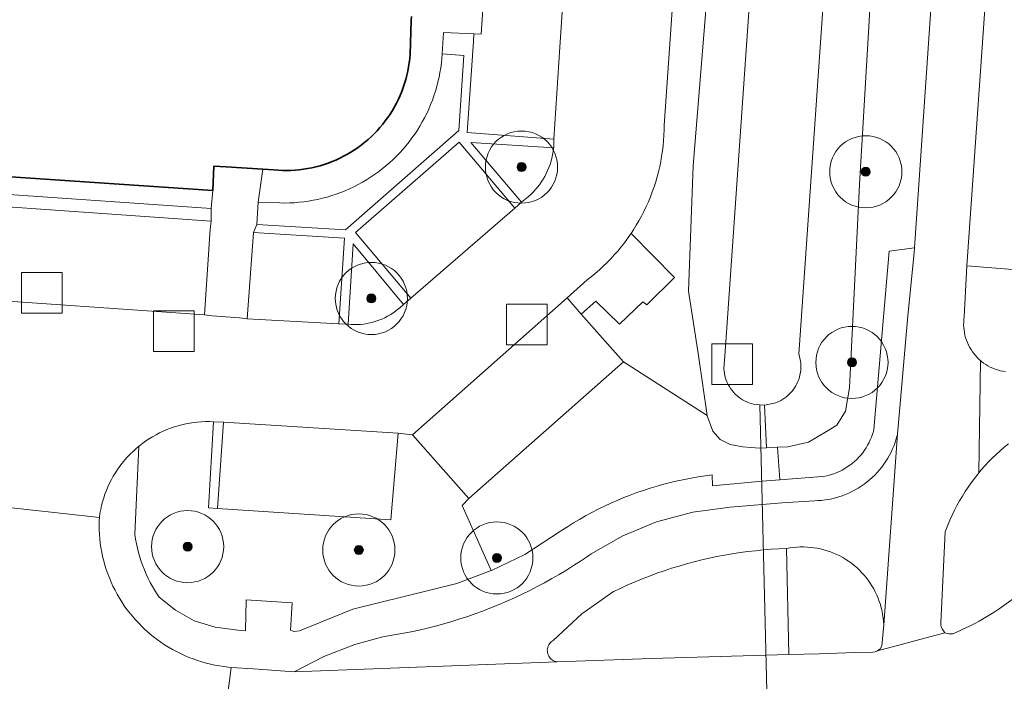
# Model space of a CAD drawing. Extents: x 154222 to 160093, y 456746 to 462495.
# Tile 169 of 254: x 158433 to 158488, y 461241 to 461278. Entities that reach past the tile are written whole.
import ezdxf

# ---------------------------------------------------------------- set-up
doc = ezdxf.new("R2010")
doc.units = 0
doc.header["$LTSCALE"] = 0.75
doc.layers.get('0').update_dxf_attribs({"linetype": 'CONTINUOUS'})
for name, color, linetype, lineweight in [('B-XX-GR-BEPLANTING_CULTUUR_BODEMBEDEKKER-GV', 252, 'CONTINUOUS', 18), ('B-XX-GR-BEPLANTING_CULTUUR_BOSPLANTSOEN-GV', 252, 'CONTINUOUS', 18), ('B-XX-GR-BEPLANTING_CULTUUR_HEESTERS-GV', 252, 'CONTINUOUS', 18), ('B-XX-GR-BOOM-S', 252, 'CONTINUOUS', 25), ('B-XX-GR-HAAG-GV', 252, 'CONTINUOUS', 13), ('B-XX-KW-KUNSTWERK_DUIKER-G', 252, 'CONTINUOUS', 18), ('B-XX-OG-BEBOUWING-GV', 6, 'CONTINUOUS', 35), ('B-XX-OG-TERREIN_CULTUURSCHEIDING-GV', 252, 'CONTINUOUS', 18), ('B-XX-OG-TERREIN_ERF-GV', 252, 'CONTINUOUS', 18), ('B-XX-OG-WATER_SLOOT-GV', 252, 'CONTINUOUS', 18), ('B-XX-RI-GWA_RIOOLPUT-S', 252, 'CONTINUOUS', 25), ('B-XX-VH-VERHARDING_ASFALT-GV', 252, 'CONTINUOUS', 18), ('B-XX-VH-VERHARDING_BETONSTRAATSTEEN-GV', 252, 'CONTINUOUS', 18), ('B-XX-VH-VERHARDING_TEGEL-GV', 252, 'CONTINUOUS', 18)]:
    doc.layers.add(name, color=color, linetype=linetype, lineweight=lineweight)

# ---------------------------------------------------------------- blocks, each defined once
blk = doc.blocks.new('SRI-PUT_INSPECTIEPUT_RIOOLPUT-SO')
at = {"color": 0, "linetype": 'ByBlock', "lineweight": 18}
blk.add_lwpolyline([(-1.125, -1.125), (1.125, -1.125), (1.125, 1.125), (-1.125, 1.125)], close=True, dxfattribs=at)
blk = doc.blocks.new('SGR-BOOM_01-SO')
at = {"linetype": 'ByBlock', "lineweight": 18}
h = blk.add_hatch(color=0, dxfattribs=at)
h.dxf.hatch_style = 1
edge = h.paths.add_edge_path()
edge.add_arc((0, 0), 0.25, 0, 360)
at = {"color": 0, "linetype": 'ByBlock', "lineweight": 18}
for radius in [2, 0.25]:
    blk.add_circle((0, 0), radius, dxfattribs=at)

msp = doc.modelspace()

# ---------------------------------------------------------------- linework, layer by layer
at = {"layer": 'B-XX-GR-BEPLANTING_CULTUUR_BODEMBEDEKKER-GV'}
for points in [[(158458.054, 461275.87), (158456.85, 461275.945), (158456.832, 461275.702), (158456.805, 461275.438), (158456.77, 461275.175), (158456.727, 461274.913), (158456.676, 461274.653), (158456.617, 461274.395), (158456.551, 461274.138), (158456.477, 461273.883), (158456.395, 461273.631), (158456.305, 461273.381), (158456.208, 461273.135), (158456.104, 461272.891), (158455.992, 461272.65), (158455.874, 461272.413), (158455.748, 461272.18), (158455.615, 461271.95), (158455.475, 461271.725), (158455.329, 461271.504), (158455.176, 461271.287), (158455.016, 461271.076), (158454.85, 461270.869), (158454.678, 461270.667), (158454.5, 461270.47), (158454.316, 461270.279), (158454.127, 461270.094), (158453.932, 461269.914), (158453.731, 461269.74), (158453.526, 461269.573), (158453.315, 461269.412), (158453.1, 461269.257), (158452.88, 461269.109), (158452.656, 461268.967), (158452.427, 461268.832), (158452.195, 461268.704), (158451.959, 461268.584), (158451.719, 461268.47), (158451.476, 461268.364), (158451.23, 461268.265), (158450.981, 461268.174), (158450.73, 461268.09), (158450.476, 461268.013), (158450.22, 461267.945), (158449.962, 461267.884), (158449.702, 461267.831), (158449.44, 461267.786), (158449.178, 461267.749), (158448.914, 461267.719), (158448.65, 461267.698), (158448.385, 461267.685), (158448.12, 461267.679), (158447.855, 461267.682), (158446.66, 461267.731), (158446.573, 461266.497), (158451.492, 461266.202), (158457.769, 461271.7)], [(158414.69, 461269.416), (158414.054, 461269.488), (158414.024, 461268.967), (158415.99, 461268.644), (158444.05, 461266.666), (158444.055, 461267.382)]]:
    msp.add_lwpolyline(points, close=True, dxfattribs=at)
at = {"layer": 'B-XX-GR-BEPLANTING_CULTUUR_BOSPLANTSOEN-GV'}
msp.add_lwpolyline([(158471.54, 461255.902), (158466.903, 461258.868), (158458.326, 461251.296), (158457.949, 461250.911), (158459.569, 461247.305), (158459.576, 461247.308), (158461.425, 461248.19), (158463.349, 461249.438), (158463.465, 461249.516), (158463.792, 461249.73), (158464.123, 461249.937), (158464.459, 461250.137), (158464.798, 461250.331), (158465.141, 461250.517), (158465.489, 461250.697), (158465.839, 461250.869), (158466.193, 461251.034), (158466.551, 461251.192), (158466.911, 461251.342), (158467.275, 461251.485), (158467.641, 461251.62), (158468.011, 461251.748), (158468.382, 461251.869), (158468.756, 461251.981), (158469.133, 461252.086), (158469.511, 461252.184), (158469.891, 461252.273), (158470.273, 461252.355), (158470.657, 461252.429), (158471.042, 461252.495), (158471.429, 461252.553), (158471.816, 461252.603), (158471.831, 461251.994), (158474.586, 461252.248), (158475.557, 461252.325), (158475.431, 461254.134), (158474.822, 461254.111), (158474.433, 461254.095), (158473.513, 461254.159), (158472.801, 461254.294), (158472.262, 461254.569), (158471.842, 461255.035), (158471.542, 461255.883)], close=True, dxfattribs=at)
at = {"layer": 'B-XX-GR-BEPLANTING_CULTUUR_HEESTERS-GV'}
msp.add_lwpolyline([(158454.707, 461262.053), (158451.912, 461265.424), (158451.632, 461260.955), (158451.806, 461260.942), (158451.98, 461260.937), (158452.154, 461260.94), (158452.328, 461260.951), (158452.501, 461260.97), (158452.673, 461260.996), (158452.844, 461261.031), (158453.013, 461261.074), (158453.18, 461261.124), (158453.344, 461261.182), (158453.505, 461261.247), (158453.664, 461261.32), (158453.819, 461261.399), (158453.97, 461261.486), (158454.116, 461261.58), (158454.259, 461261.68), (158454.396, 461261.787), (158454.48, 461261.857)], close=True, dxfattribs=at)
at = {"layer": 'B-XX-GR-HAAG-GV'}
msp.add_lwpolyline([(158414.69, 461269.416), (158414.054, 461269.488), (158414.024, 461268.967), (158415.99, 461268.644), (158444.05, 461266.666), (158444.055, 461267.382)], close=True, dxfattribs=at)
at = {"layer": 'B-XX-KW-KUNSTWERK_DUIKER-G'}
msp.add_lwpolyline([(158475.757, 461202.818), (158474.449, 461256.491)], dxfattribs=at)
at = {"layer": 'B-XX-OG-BEBOUWING-GV'}
msp.add_lwpolyline([(158432.393, 461269.176), (158444.133, 461268.372), (158444.2, 461269.729), (158444.878, 461269.685), (158446.906, 461269.552), (158447.522, 461269.512), (158447.756, 461269.494), (158447.991, 461269.483), (158448.226, 461269.48), (158448.461, 461269.486), (158448.695, 461269.499), (158448.929, 461269.521), (158449.163, 461269.55), (158449.394, 461269.587), (158449.625, 461269.633), (158449.854, 461269.686), (158450.081, 461269.747), (158450.306, 461269.815), (158450.528, 461269.891), (158450.748, 461269.975), (158450.964, 461270.066), (158451.178, 461270.164), (158451.387, 461270.27), (158451.594, 461270.382), (158451.796, 461270.502), (158451.994, 461270.628), (158452.188, 461270.761), (158452.377, 461270.901), (158452.561, 461271.047), (158452.74, 461271.199), (158452.914, 461271.357), (158453.082, 461271.521), (158453.245, 461271.691), (158453.401, 461271.866), (158453.552, 461272.046), (158453.696, 461272.231), (158453.835, 461272.421), (158453.966, 461272.616), (158454.091, 461272.815), (158454.209, 461273.018), (158454.32, 461273.225), (158454.424, 461273.436), (158454.521, 461273.65), (158454.61, 461273.868), (158454.692, 461274.088), (158454.766, 461274.311), (158454.833, 461274.536), (158454.892, 461274.764), (158454.943, 461274.993), (158454.986, 461275.224), (158455.022, 461275.456), (158455.049, 461275.689), (158455.069, 461275.923), (158455.069, 461275.926), (158455.125, 461277.809), (158455.14, 461278.018)], dxfattribs=at)
at = {"layer": 'B-XX-OG-TERREIN_CULTUURSCHEIDING-GV'}
for points in [[(158474.685, 461351.884), (158469.15, 461271.987), (158469.147, 461271.738), (158469.136, 461271.445), (158469.117, 461271.152), (158469.09, 461270.86), (158469.055, 461270.569), (158469.013, 461270.279), (158468.962, 461269.99), (158468.903, 461269.702), (158468.837, 461269.417), (158468.763, 461269.133), (158468.681, 461268.851), (158468.591, 461268.572), (158468.494, 461268.295), (158468.39, 461268.021), (158468.278, 461267.75), (158468.159, 461267.482), (158468.032, 461267.218), (158467.898, 461266.957), (158467.757, 461266.7), (158467.609, 461266.446), (158467.455, 461266.197), (158467.315, 461265.984), (158469.731, 461263.542), (158468.188, 461262.03), (158467.977, 461262.202), (158466.673, 461260.955), (158465.356, 461262.237), (158464.561, 461261.515), (158466.903, 461258.868), (158471.54, 461255.902), (158471.054, 461259.229), (158470.495, 461262.801), (158470.767, 461269.743), (158471.705, 461281.358)], [(158481.264, 461290.628), (158479.97, 461268.704), (158479.429, 461257.439), (158479.193, 461256.136), (158478.729, 461255.37), (158478.141, 461255.002), (158477.156, 461254.424), (158476.012, 461254.157), (158475.431, 461254.134), (158475.557, 461252.325), (158477.911, 461252.511), (158478.075, 461252.54), (158478.238, 461252.576), (158478.399, 461252.621), (158478.557, 461252.672), (158478.713, 461252.732), (158478.866, 461252.799), (158479.015, 461252.873), (158479.161, 461252.954), (158479.302, 461253.043), (158479.439, 461253.137), (158479.572, 461253.239), (158479.699, 461253.346), (158479.821, 461253.46), (158479.938, 461253.579), (158480.049, 461253.703), (158480.153, 461253.833), (158480.252, 461253.968), (158480.343, 461254.107), (158480.428, 461254.251), (158480.506, 461254.398), (158480.577, 461254.549), (158480.64, 461254.703), (158480.696, 461254.861), (158480.745, 461255.02), (158480.77, 461255.117), (158481.616, 461265.012), (158483.017, 461265.193), (158487.44, 461329.74)], [(158490.48, 461329.3), (158485.917, 461264.194), (158494.711, 461263.5)], [(158488.229, 461254.334), (158487.998, 461254.143), (158487.772, 461253.946), (158487.552, 461253.744), (158487.338, 461253.536), (158487.129, 461253.321), (158486.925, 461253.102), (158486.728, 461252.877), (158486.597, 461252.721), (158486.537, 461252.647), (158486.352, 461252.412), (158486.173, 461252.172), (158486.001, 461251.927), (158485.836, 461251.678), (158485.677, 461251.425), (158485.525, 461251.167), (158485.38, 461250.905), (158485.242, 461250.64), (158485.111, 461250.371), (158484.988, 461250.098), (158484.945, 461250), (158484.834, 461249.729), (158484.73, 461249.455), (158484.483, 461244.399), (158484.483, 461244.332), (158484.491, 461244.265), (158484.507, 461244.2), (158484.53, 461244.137), (158484.561, 461244.077), (158484.706, 461243.846)]]:
    msp.add_lwpolyline(points, dxfattribs=at)
for points in [[(158463.028, 461270.737), (158458.44, 461271.033), (158461.246, 461267.726), (158461.621, 461268.027), (158461.756, 461268.15), (158461.885, 461268.278), (158462.009, 461268.412), (158462.127, 461268.552), (158462.238, 461268.696), (158462.343, 461268.845), (158462.442, 461268.999), (158462.533, 461269.157), (158462.618, 461269.318), (158462.695, 461269.484), (158462.765, 461269.652), (158462.828, 461269.823), (158462.883, 461269.997), (158462.93, 461270.173), (158462.97, 461270.352), (158463.001, 461270.531), (158463.025, 461270.712)], [(158444.179, 461255.551), (158443.959, 461255.558), (158443.738, 461255.557), (158443.518, 461255.548), (158443.298, 461255.531), (158443.079, 461255.506), (158442.861, 461255.473), (158442.645, 461255.433), (158442.43, 461255.384), (158442.217, 461255.328), (158442.006, 461255.264), (158441.798, 461255.192), (158441.592, 461255.113), (158441.389, 461255.027), (158441.19, 461254.933), (158440.994, 461254.832), (158440.802, 461254.724), (158440.614, 461254.609), (158440.43, 461254.487), (158440.251, 461254.359), (158440.076, 461254.224), (158440.047, 461254.2), (158439.824, 461249.291), (158439.862, 461249.04), (158439.909, 461248.79), (158439.963, 461248.541), (158440.025, 461248.295), (158440.094, 461248.05), (158440.171, 461247.808), (158440.256, 461247.569), (158440.348, 461247.332), (158440.448, 461247.098), (158440.555, 461246.867), (158440.669, 461246.64), (158440.791, 461246.417), (158440.919, 461246.198), (158441.054, 461245.982), (158441.161, 461245.822), (158442.062, 461245.098), (158443.107, 461244.506), (158444.266, 461244.166), (158445.539, 461244), (158445.944, 461243.964), (158445.992, 461245.68), (158448.538, 461245.502), (158448.451, 461243.998), (158448.624, 461243.922), (158448.933, 461243.962), (158451.889, 461245.163), (158457.661, 461246.582), (158459.569, 461247.305), (158457.949, 461250.911), (158458.326, 461251.296), (158455.213, 461254.83), (158454.404, 461254.922), (158454.012, 461250.113), (158444.396, 461250.75), (158443.897, 461250.783)], [(158476.06, 461242.64), (158475.94, 461248.52), (158475.508, 461248.502), (158475.076, 461248.477), (158474.644, 461248.443), (158474.214, 461248.402), (158473.784, 461248.352), (158473.355, 461248.295), (158472.927, 461248.229), (158472.501, 461248.156), (158472.076, 461248.075), (158471.653, 461247.986), (158471.231, 461247.889), (158470.811, 461247.785), (158470.393, 461247.672), (158469.978, 461247.552), (158469.564, 461247.425), (158469.153, 461247.289), (158468.745, 461247.146), (158468.339, 461246.996), (158467.936, 461246.838), (158467.536, 461246.673), (158467.14, 461246.5), (158466.746, 461246.32), (158466.356, 461246.133), (158466.35, 461246.13), (158464.586, 461244.891), (158463, 461243.43), (158462.94, 461243.391), (158462.884, 461243.345), (158462.834, 461243.293), (158462.79, 461243.237), (158462.753, 461243.175), (158462.722, 461243.11), (158462.699, 461243.042), (158462.684, 461242.972), (158462.676, 461242.9), (158462.677, 461242.828), (158462.685, 461242.757), (158462.701, 461242.687), (158462.725, 461242.619), (158462.757, 461242.554), (158462.795, 461242.494), (158462.84, 461242.437), (158462.891, 461242.387), (158462.947, 461242.342), (158463.008, 461242.303), (158463.073, 461242.272), (158463.141, 461242.248), (158463.211, 461242.232), (158463.22, 461242.23), (158468.459, 461242.429)]]:
    msp.add_lwpolyline(points, close=True, dxfattribs=at)
for points in [[(158485.152, 461243.798, 0.087623), (158489.487, 461246.574)], [(158484.706, 461243.846, 0.081656), (158485.003, 461243.79)], [(158485.003, 461243.79, 0.040513), (158485.152, 461243.798)]]:
    msp.add_lwpolyline(points, format="xyb", dxfattribs=at)
at = {"layer": 'B-XX-OG-TERREIN_ERF-GV'}
msp.add_lwpolyline([(158417.166, 461287.202), (158415.259, 461287.332), (158414.054, 461269.488), (158414.69, 461269.416), (158444.055, 461267.382), (158444.133, 461268.372), (158432.393, 461269.176), (158418.03, 461270.178), (158418.125, 461271.545), (158414.85, 461271.791), (158415.748, 461284.298), (158416.968, 461284.213), (158417.152, 461286.993)], close=True, dxfattribs=at)
msp.add_lwpolyline([(158455.14, 461278.018), (158455.125, 461277.809), (158455.069, 461275.926), (158455.069, 461275.923), (158455.049, 461275.689), (158455.022, 461275.456), (158454.986, 461275.224), (158454.943, 461274.993), (158454.892, 461274.764), (158454.833, 461274.536), (158454.766, 461274.311), (158454.692, 461274.088), (158454.61, 461273.868), (158454.521, 461273.65), (158454.424, 461273.436), (158454.32, 461273.225), (158454.209, 461273.018), (158454.091, 461272.815), (158453.966, 461272.616), (158453.835, 461272.421), (158453.696, 461272.231), (158453.552, 461272.046), (158453.401, 461271.866), (158453.245, 461271.691), (158453.082, 461271.521), (158452.914, 461271.357), (158452.74, 461271.199), (158452.561, 461271.047), (158452.377, 461270.901), (158452.188, 461270.761), (158451.994, 461270.628), (158451.796, 461270.502), (158451.594, 461270.382), (158451.387, 461270.27), (158451.178, 461270.164), (158450.964, 461270.066), (158450.748, 461269.975), (158450.528, 461269.891), (158450.306, 461269.815), (158450.081, 461269.747), (158449.854, 461269.686), (158449.625, 461269.633), (158449.394, 461269.587), (158449.163, 461269.55), (158448.929, 461269.521), (158448.695, 461269.499), (158448.461, 461269.486), (158448.226, 461269.48), (158447.991, 461269.483), (158447.756, 461269.494), (158447.522, 461269.512), (158446.906, 461269.552), (158446.66, 461267.731), (158447.855, 461267.682), (158448.12, 461267.679), (158448.385, 461267.685), (158448.65, 461267.698), (158448.914, 461267.719), (158449.178, 461267.749), (158449.44, 461267.786), (158449.702, 461267.831), (158449.962, 461267.884), (158450.22, 461267.945), (158450.476, 461268.013), (158450.73, 461268.09), (158450.981, 461268.174), (158451.23, 461268.265), (158451.476, 461268.364), (158451.719, 461268.47), (158451.959, 461268.584), (158452.195, 461268.704), (158452.427, 461268.832), (158452.656, 461268.967), (158452.88, 461269.109), (158453.1, 461269.257), (158453.315, 461269.412), (158453.526, 461269.573), (158453.731, 461269.74), (158453.932, 461269.914), (158454.127, 461270.094), (158454.316, 461270.279), (158454.5, 461270.47), (158454.678, 461270.667), (158454.85, 461270.869), (158455.016, 461271.076), (158455.176, 461271.287), (158455.329, 461271.504), (158455.475, 461271.725), (158455.615, 461271.95), (158455.748, 461272.18), (158455.874, 461272.413), (158455.992, 461272.65), (158456.104, 461272.891), (158456.208, 461273.135), (158456.305, 461273.381), (158456.395, 461273.631), (158456.477, 461273.883), (158456.551, 461274.138), (158456.617, 461274.395), (158456.676, 461274.653), (158456.727, 461274.913), (158456.77, 461275.175), (158456.805, 461275.438), (158456.832, 461275.702), (158456.85, 461275.945), (158456.928, 461277.133), (158458.595, 461277.058), (158459.003, 461277.039), (158459.577, 461285.551)], dxfattribs=at)
at = {"layer": 'B-XX-OG-WATER_SLOOT-GV'}
for points in [[(158471.705, 461281.358), (158470.767, 461269.743), (158470.495, 461262.801), (158471.054, 461259.229), (158471.54, 461255.902), (158471.542, 461255.883), (158471.842, 461255.035), (158472.262, 461254.569), (158472.801, 461254.294), (158473.513, 461254.159), (158474.433, 461254.095), (158474.822, 461254.111), (158474.716, 461256.472), (158474.164, 461256.511), (158474.101, 461256.525), (158473.975, 461256.559), (158473.851, 461256.601), (158473.729, 461256.65), (158473.612, 461256.706), (158473.497, 461256.77), (158473.387, 461256.84), (158473.282, 461256.917), (158473.181, 461257.001), (158473.086, 461257.09), (158472.996, 461257.185), (158472.912, 461257.285), (158472.835, 461257.391), (158472.764, 461257.5), (158472.7, 461257.614), (158472.643, 461257.732), (158472.593, 461257.853), (158472.551, 461257.976), (158472.516, 461258.102), (158472.49, 461258.23), (158472.471, 461258.36), (158472.46, 461258.49), (158472.527, 461259.45), (158477.45, 461330.02)], [(158477.45, 461330.02), (158472.527, 461259.45), (158472.46, 461258.49), (158472.471, 461258.36), (158472.49, 461258.23), (158472.516, 461258.102), (158472.551, 461257.976), (158472.593, 461257.853), (158472.643, 461257.732), (158472.7, 461257.614), (158472.764, 461257.5), (158472.835, 461257.391), (158472.912, 461257.285), (158472.996, 461257.185), (158473.086, 461257.09), (158473.181, 461257.001), (158473.282, 461256.917), (158473.387, 461256.84), (158473.497, 461256.77), (158473.612, 461256.706), (158473.729, 461256.65), (158473.851, 461256.601), (158473.975, 461256.559), (158474.101, 461256.525), (158474.164, 461256.511), (158474.716, 461256.472), (158475.26, 461256.575), (158475.383, 461256.62), (158475.503, 461256.672), (158475.619, 461256.731), (158475.732, 461256.797), (158475.84, 461256.871), (158475.944, 461256.95), (158476.042, 461257.036), (158476.135, 461257.128), (158476.223, 461257.225), (158476.304, 461257.327), (158476.379, 461257.434), (158476.447, 461257.546), (158476.508, 461257.661), (158476.562, 461257.78), (158476.609, 461257.902), (158476.648, 461258.027), (158476.679, 461258.154), (158476.703, 461258.282), (158476.718, 461258.412), (158476.726, 461258.543), (158476.726, 461258.673), (158476.718, 461258.804), (158476.701, 461258.933), (158476.677, 461259.062), (158476.645, 461259.189), (158476.61, 461259.3), (158481.09, 461323.62)], [(158481.09, 461323.62), (158476.61, 461259.3), (158476.645, 461259.189), (158476.677, 461259.062), (158476.701, 461258.933), (158476.718, 461258.804), (158476.726, 461258.673), (158476.726, 461258.543), (158476.718, 461258.412), (158476.703, 461258.282), (158476.679, 461258.154), (158476.648, 461258.027), (158476.609, 461257.902), (158476.562, 461257.78), (158476.508, 461257.661), (158476.447, 461257.546), (158476.379, 461257.434), (158476.304, 461257.327), (158476.223, 461257.225), (158476.135, 461257.128), (158476.042, 461257.036), (158475.944, 461256.95), (158475.84, 461256.871), (158475.732, 461256.797), (158475.619, 461256.731), (158475.503, 461256.672), (158475.383, 461256.62), (158475.26, 461256.575), (158474.716, 461256.472), (158474.822, 461254.111), (158475.431, 461254.134), (158476.012, 461254.157), (158477.156, 461254.424), (158478.141, 461255.002), (158478.729, 461255.37), (158479.193, 461256.136), (158479.429, 461257.439), (158479.97, 461268.704), (158481.264, 461290.628)]]:
    msp.add_lwpolyline(points, dxfattribs=at)
at = {"layer": 'B-XX-VH-VERHARDING_ASFALT-GV'}
for points in [[(158487.44, 461329.74), (158483.017, 461265.193), (158482.999, 461264.925), (158482.65, 461261.43), (158482.09, 461254.87), (158481.32, 461244.29), (158481.217, 461243.123), (158481.12, 461242.959), (158480.972, 461242.84), (158484.706, 461243.846), (158484.561, 461244.077), (158484.53, 461244.137), (158484.507, 461244.2), (158484.491, 461244.265), (158484.483, 461244.332), (158484.483, 461244.399), (158484.73, 461249.455), (158484.834, 461249.729), (158484.945, 461250), (158484.988, 461250.098), (158485.111, 461250.371), (158485.242, 461250.64), (158485.38, 461250.905), (158485.525, 461251.167), (158485.677, 461251.425), (158485.836, 461251.678), (158486.001, 461251.927), (158486.173, 461252.172), (158486.352, 461252.412), (158486.537, 461252.647), (158486.597, 461252.721), (158486.679, 461258.946), (158486.626, 461258.993), (158486.52, 461259.094), (158486.42, 461259.2), (158486.326, 461259.312), (158486.239, 461259.429), (158486.158, 461259.55), (158486.084, 461259.676), (158486.016, 461259.805), (158485.956, 461259.938), (158485.904, 461260.074), (158485.859, 461260.213), (158485.821, 461260.354), (158485.791, 461260.497), (158485.77, 461260.641), (158485.756, 461260.786), (158485.75, 461260.932), (158485.752, 461261.078), (158485.762, 461261.223), (158485.78, 461261.368), (158485.917, 461264.194), (158490.48, 461329.3)], [(158488.06, 461258.329), (158487.916, 461258.352), (158487.773, 461258.383), (158487.633, 461258.422), (158487.495, 461258.468), (158487.359, 461258.522), (158487.227, 461258.583), (158487.098, 461258.652), (158486.973, 461258.727), (158486.852, 461258.809), (158486.736, 461258.898), (158486.679, 461258.946), (158486.597, 461252.721), (158486.728, 461252.877), (158486.925, 461253.102), (158487.129, 461253.321), (158487.338, 461253.536), (158487.552, 461253.744), (158487.772, 461253.946), (158487.998, 461254.143), (158488.229, 461254.334)], [(158444.808, 461239.175), (158445.16, 461241.93), (158445.008, 461241.944), (158444.757, 461241.973), (158444.507, 461242.01), (158444.258, 461242.055), (158444.011, 461242.108), (158443.765, 461242.168), (158443.522, 461242.236), (158443.281, 461242.312), (158443.043, 461242.396), (158442.807, 461242.487), (158442.574, 461242.585), (158442.345, 461242.691), (158442.118, 461242.804), (158441.896, 461242.924), (158441.678, 461243.052), (158441.463, 461243.185), (158441.253, 461243.326), (158441.048, 461243.473), (158440.847, 461243.627), (158440.652, 461243.787), (158440.461, 461243.953), (158440.437, 461243.974), (158440.414, 461243.995), (158439.868, 461244.545), (158439.378, 461245.146), (158439.232, 461245.349), (158439.093, 461245.557), (158438.961, 461245.769), (158438.835, 461245.986), (158438.717, 461246.206), (158438.605, 461246.43), (158438.501, 461246.657), (158438.404, 461246.888), (158438.314, 461247.121), (158438.232, 461247.358), (158438.158, 461247.597), (158438.091, 461247.838), (158438.032, 461248.081), (158437.981, 461248.326), (158437.938, 461248.572), (158437.902, 461248.819), (158437.875, 461249.068), (158437.855, 461249.317), (158437.844, 461249.567), (158437.84, 461249.817), (158437.845, 461250.068), (158437.853, 461250.248), (158431.802, 461250.914)], [(158484.706, 461243.846), (158480.972, 461242.84), (158480.849, 461242.793), (158480.719, 461242.778), (158479.727, 461242.75), (158477.737, 461242.69), (158476.06, 461242.64), (158468.459, 461242.429), (158463.22, 461242.23), (158448.64, 461241.69), (158446.4, 461241.85), (158445.16, 461241.93), (158444.808, 461239.175)]]:
    msp.add_lwpolyline(points, dxfattribs=at)
msp.add_lwpolyline([(158481.32, 461244.29), (158482.09, 461254.87), (158482.071, 461254.791), (158482.018, 461254.602), (158481.958, 461254.416), (158481.89, 461254.231), (158481.815, 461254.05), (158481.732, 461253.872), (158481.642, 461253.697), (158481.545, 461253.527), (158481.442, 461253.36), (158481.331, 461253.197), (158481.214, 461253.04), (158481.091, 461252.887), (158480.962, 461252.739), (158480.826, 461252.597), (158480.685, 461252.46), (158480.539, 461252.33), (158480.387, 461252.205), (158480.231, 461252.086), (158480.069, 461251.975), (158479.904, 461251.869), (158479.734, 461251.771), (158479.56, 461251.679), (158479.383, 461251.595), (158479.202, 461251.518), (158479.019, 461251.448), (158478.832, 461251.386), (158478.644, 461251.332), (158478.453, 461251.285), (158478.261, 461251.246), (158478.067, 461251.215), (158477.872, 461251.192), (158477.676, 461251.177), (158477.48, 461251.17), (158475.689, 461251.058), (158472.816, 461250.816), (158470.743, 461250.529), (158468.718, 461250), (158466.86, 461249.221), (158465.109, 461248.225), (158464.908, 461248.086), (158464.522, 461247.826), (158464.132, 461247.572), (158463.737, 461247.325), (158463.338, 461247.085), (158462.935, 461246.852), (158462.528, 461246.626), (158462.118, 461246.407), (158461.703, 461246.195), (158461.285, 461245.99), (158460.864, 461245.792), (158460.439, 461245.602), (158460.011, 461245.419), (158459.58, 461245.243), (158459.146, 461245.075), (158458.709, 461244.914), (158458.269, 461244.761), (158457.827, 461244.615), (158457.383, 461244.477), (158456.936, 461244.347), (158456.487, 461244.224), (158456.036, 461244.109), (158455.583, 461244.002), (158455.128, 461243.903), (158453.555, 461243.628), (158452.014, 461243.206), (158450.286, 461242.54), (158448.64, 461241.69), (158463.22, 461242.23), (158463.211, 461242.232), (158463.141, 461242.248), (158463.073, 461242.272), (158463.008, 461242.303), (158462.947, 461242.342), (158462.891, 461242.387), (158462.84, 461242.437), (158462.795, 461242.494), (158462.757, 461242.554), (158462.725, 461242.619), (158462.701, 461242.687), (158462.685, 461242.757), (158462.677, 461242.828), (158462.676, 461242.9), (158462.684, 461242.972), (158462.699, 461243.042), (158462.722, 461243.11), (158462.753, 461243.175), (158462.79, 461243.237), (158462.834, 461243.293), (158462.884, 461243.345), (158462.94, 461243.391), (158463, 461243.43), (158464.586, 461244.891), (158466.35, 461246.13), (158466.356, 461246.133), (158466.746, 461246.32), (158467.14, 461246.5), (158467.536, 461246.673), (158467.936, 461246.838), (158468.339, 461246.996), (158468.745, 461247.146), (158469.153, 461247.289), (158469.564, 461247.425), (158469.978, 461247.552), (158470.393, 461247.672), (158470.811, 461247.785), (158471.231, 461247.889), (158471.653, 461247.986), (158472.076, 461248.075), (158472.501, 461248.156), (158472.927, 461248.229), (158473.355, 461248.295), (158473.784, 461248.352), (158474.214, 461248.402), (158474.644, 461248.443), (158475.076, 461248.477), (158475.508, 461248.502), (158475.94, 461248.52), (158476.125, 461248.553), (158476.313, 461248.579), (158476.502, 461248.596), (158476.691, 461248.606), (158476.881, 461248.608), (158477.07, 461248.601), (158477.26, 461248.587), (158477.448, 461248.565), (158477.635, 461248.534), (158477.821, 461248.496), (158478.005, 461248.45), (158478.187, 461248.397), (158478.367, 461248.335), (158478.543, 461248.267), (158478.717, 461248.19), (158478.888, 461248.107), (158479.054, 461248.017), (158479.217, 461247.919), (158479.376, 461247.815), (158479.53, 461247.704), (158479.679, 461247.587), (158479.823, 461247.464), (158479.962, 461247.334), (158480.095, 461247.199), (158480.222, 461247.058), (158480.343, 461246.913), (158480.458, 461246.762), (158480.567, 461246.606), (158480.669, 461246.446), (158480.764, 461246.282), (158480.852, 461246.114), (158480.933, 461245.942), (158481.007, 461245.768), (158481.073, 461245.59), (158481.132, 461245.409), (158481.183, 461245.227), (158481.226, 461245.042), (158481.261, 461244.856), (158481.289, 461244.668), (158481.308, 461244.479)], close=True, dxfattribs=at)
for points in [[(158489.487, 461246.574, -0.087623), (158485.152, 461243.798)], [(158485.003, 461243.79, -0.081656), (158484.706, 461243.846)], [(158485.152, 461243.798, -0.040513), (158485.003, 461243.79)]]:
    msp.add_lwpolyline(points, format="xyb", dxfattribs=at)
at = {"layer": 'B-XX-VH-VERHARDING_BETONSTRAATSTEEN-GV'}
for points in [[(158431.802, 461250.914), (158437.853, 461250.248), (158437.854, 461250.254), (158437.885, 461250.472), (158437.925, 461250.689), (158437.972, 461250.904), (158438.027, 461251.117), (158438.09, 461251.328), (158438.161, 461251.537), (158438.239, 461251.743), (158438.324, 461251.946), (158438.417, 461252.146), (158438.517, 461252.342), (158438.624, 461252.535), (158438.738, 461252.723), (158438.859, 461252.907), (158438.986, 461253.087), (158439.12, 461253.262), (158439.26, 461253.432), (158439.406, 461253.597), (158439.558, 461253.756), (158439.715, 461253.91), (158439.879, 461254.058), (158440.047, 461254.2), (158440.076, 461254.224), (158440.251, 461254.359), (158440.43, 461254.487), (158440.614, 461254.609), (158440.802, 461254.724), (158440.994, 461254.832), (158441.19, 461254.933), (158441.389, 461255.027), (158441.592, 461255.113), (158441.798, 461255.192), (158442.006, 461255.264), (158442.217, 461255.328), (158442.43, 461255.384), (158442.645, 461255.433), (158442.861, 461255.473), (158443.079, 461255.506), (158443.298, 461255.531), (158443.518, 461255.548), (158443.738, 461255.557), (158443.959, 461255.558), (158444.179, 461255.551), (158444.721, 461255.53), (158454.404, 461254.922), (158455.213, 461254.83), (158463.781, 461262.429), (158464.879, 461263.413), (158465.111, 461263.593), (158465.337, 461263.779), (158465.559, 461263.972), (158465.775, 461264.17), (158465.985, 461264.374), (158466.19, 461264.584), (158466.389, 461264.799), (158466.583, 461265.019), (158466.77, 461265.245), (158466.951, 461265.476), (158467.125, 461265.712), (158467.293, 461265.952), (158467.315, 461265.984), (158467.455, 461266.197), (158467.609, 461266.446), (158467.757, 461266.7), (158467.898, 461266.957), (158468.032, 461267.218), (158468.159, 461267.482), (158468.278, 461267.75), (158468.39, 461268.021), (158468.494, 461268.295), (158468.591, 461268.572), (158468.681, 461268.851), (158468.763, 461269.133), (158468.837, 461269.417), (158468.903, 461269.702), (158468.962, 461269.99), (158469.013, 461270.279), (158469.055, 461270.569), (158469.09, 461270.86), (158469.117, 461271.152), (158469.136, 461271.445), (158469.147, 461271.738), (158469.15, 461271.987), (158474.685, 461351.884)], [(158463.992, 461285.753), (158463.37, 461276.331), (158463.038, 461271.23), (158463.028, 461270.737), (158463.025, 461270.712), (158463.001, 461270.531), (158462.97, 461270.352), (158462.93, 461270.173), (158462.883, 461269.997), (158462.828, 461269.823), (158462.765, 461269.652), (158462.695, 461269.484), (158462.618, 461269.318), (158462.533, 461269.157), (158462.442, 461268.999), (158462.343, 461268.845), (158462.238, 461268.696), (158462.127, 461268.552), (158462.009, 461268.412), (158461.885, 461268.278), (158461.756, 461268.15), (158461.621, 461268.027), (158461.246, 461267.726), (158460.868, 461267.404), (158455.113, 461262.406), (158454.707, 461262.053), (158454.48, 461261.857), (158454.396, 461261.787), (158454.259, 461261.68), (158454.116, 461261.58), (158453.97, 461261.486), (158453.819, 461261.399), (158453.664, 461261.32), (158453.505, 461261.247), (158453.344, 461261.182), (158453.18, 461261.124), (158453.013, 461261.074), (158452.844, 461261.031), (158452.673, 461260.996), (158452.501, 461260.97), (158452.328, 461260.951), (158452.154, 461260.94), (158451.98, 461260.937), (158451.806, 461260.942), (158451.632, 461260.955), (158451.126, 461260.979), (158446.035, 461261.265), (158445.618, 461261.321), (158444.098, 461261.43), (158443.671, 461261.472), (158416.055, 461263.402)], [(158494.711, 461263.5), (158485.917, 461264.194), (158485.78, 461261.368), (158485.762, 461261.223), (158485.752, 461261.078), (158485.75, 461260.932), (158485.756, 461260.786), (158485.77, 461260.641), (158485.791, 461260.497), (158485.821, 461260.354), (158485.859, 461260.213), (158485.904, 461260.074), (158485.956, 461259.938), (158486.016, 461259.805), (158486.084, 461259.676), (158486.158, 461259.55), (158486.239, 461259.429), (158486.326, 461259.312), (158486.42, 461259.2), (158486.52, 461259.094), (158486.626, 461258.993), (158486.679, 461258.946), (158486.736, 461258.898), (158486.852, 461258.809), (158486.973, 461258.727), (158487.098, 461258.652), (158487.227, 461258.583), (158487.359, 461258.522), (158487.495, 461258.468), (158487.633, 461258.422), (158487.773, 461258.383), (158487.916, 461258.352), (158488.06, 461258.329)]]:
    msp.add_lwpolyline(points, dxfattribs=at)
for points in [[(158464.128, 461287.73), (158459.966, 461288), (158459.84, 461286.653), (158459.766, 461285.54), (158459.577, 461285.551), (158459.003, 461277.039), (158458.595, 461277.058), (158458.593, 461276.64), (158458.243, 461271.586), (158463.038, 461271.23), (158463.37, 461276.331), (158463.992, 461285.753), (158464.117, 461287.249)], [(158458.595, 461277.058), (158456.928, 461277.133), (158456.85, 461275.945), (158458.054, 461275.87), (158457.769, 461271.7), (158451.492, 461266.202), (158446.573, 461266.497), (158446.386, 461266.046), (158451.436, 461265.739), (158451.126, 461260.979), (158451.632, 461260.955), (158451.912, 461265.424), (158454.707, 461262.053), (158455.113, 461262.406), (158452.05, 461266.04), (158457.791, 461271.048), (158460.868, 461267.404), (158461.246, 461267.726), (158458.44, 461271.033), (158463.028, 461270.737), (158463.038, 461271.23), (158458.243, 461271.586), (158458.593, 461276.64)], [(158460.868, 461267.404), (158457.791, 461271.048), (158452.05, 461266.04), (158455.113, 461262.406)], [(158444.878, 461269.685), (158444.2, 461269.729), (158444.133, 461268.372), (158444.055, 461267.382), (158444.05, 461266.666), (158443.991, 461266.236), (158443.671, 461261.472), (158444.098, 461261.43), (158445.618, 461261.321), (158446.035, 461261.265), (158446.386, 461266.046), (158446.573, 461266.497), (158446.66, 461267.731), (158446.906, 461269.552)], [(158444.05, 461266.666), (158415.99, 461268.644), (158415.568, 461263.417), (158416.055, 461263.402), (158443.671, 461261.472), (158443.991, 461266.236)], [(158451.436, 461265.739), (158446.386, 461266.046), (158446.035, 461261.265), (158451.126, 461260.979)], [(158469.731, 461263.542), (158467.315, 461265.984), (158467.293, 461265.952), (158467.125, 461265.712), (158466.951, 461265.476), (158466.77, 461265.245), (158466.583, 461265.019), (158466.389, 461264.799), (158466.19, 461264.584), (158465.985, 461264.374), (158465.775, 461264.17), (158465.559, 461263.972), (158465.337, 461263.779), (158465.111, 461263.593), (158464.879, 461263.413), (158463.781, 461262.429), (158464.561, 461261.515), (158465.356, 461262.237), (158466.673, 461260.955), (158467.977, 461262.202), (158468.188, 461262.03)], [(158464.561, 461261.515), (158463.781, 461262.429), (158455.213, 461254.83), (158458.326, 461251.296), (158466.903, 461258.868)], [(158444.721, 461255.53), (158444.179, 461255.551), (158443.897, 461250.783), (158444.396, 461250.75)], [(158454.404, 461254.922), (158444.721, 461255.53), (158444.396, 461250.75), (158454.012, 461250.113)], [(158477.07, 461248.601), (158476.881, 461248.608), (158476.691, 461248.606), (158476.502, 461248.596), (158476.313, 461248.579), (158476.125, 461248.553), (158475.94, 461248.52), (158476.06, 461242.64), (158477.737, 461242.69), (158479.727, 461242.75), (158480.719, 461242.778), (158480.849, 461242.793), (158480.972, 461242.84), (158481.12, 461242.959), (158481.217, 461243.123), (158481.32, 461244.29), (158481.308, 461244.479), (158481.289, 461244.668), (158481.261, 461244.856), (158481.226, 461245.042), (158481.183, 461245.227), (158481.132, 461245.409), (158481.073, 461245.59), (158481.007, 461245.768), (158480.933, 461245.942), (158480.852, 461246.114), (158480.764, 461246.282), (158480.669, 461246.446), (158480.567, 461246.606), (158480.458, 461246.762), (158480.343, 461246.913), (158480.222, 461247.058), (158480.095, 461247.199), (158479.962, 461247.334), (158479.823, 461247.464), (158479.679, 461247.587), (158479.53, 461247.704), (158479.376, 461247.815), (158479.217, 461247.919), (158479.054, 461248.017), (158478.888, 461248.107), (158478.717, 461248.19), (158478.543, 461248.267), (158478.367, 461248.335), (158478.187, 461248.397), (158478.005, 461248.45), (158477.821, 461248.496), (158477.635, 461248.534), (158477.448, 461248.565), (158477.26, 461248.587)]]:
    msp.add_lwpolyline(points, close=True, dxfattribs=at)
at = {"layer": 'B-XX-VH-VERHARDING_TEGEL-GV'}
msp.add_lwpolyline([(158482.999, 461264.925), (158483.017, 461265.193), (158481.616, 461265.012), (158480.77, 461255.117), (158480.745, 461255.02), (158480.696, 461254.861), (158480.64, 461254.703), (158480.577, 461254.549), (158480.506, 461254.398), (158480.428, 461254.251), (158480.343, 461254.107), (158480.252, 461253.968), (158480.153, 461253.833), (158480.049, 461253.703), (158479.938, 461253.579), (158479.821, 461253.46), (158479.699, 461253.346), (158479.572, 461253.239), (158479.439, 461253.137), (158479.302, 461253.043), (158479.161, 461252.954), (158479.015, 461252.873), (158478.866, 461252.799), (158478.713, 461252.732), (158478.557, 461252.672), (158478.399, 461252.621), (158478.238, 461252.576), (158478.075, 461252.54), (158477.911, 461252.511), (158475.557, 461252.325), (158474.586, 461252.248), (158471.831, 461251.994), (158471.816, 461252.603), (158471.429, 461252.553), (158471.042, 461252.495), (158470.657, 461252.429), (158470.273, 461252.355), (158469.891, 461252.273), (158469.511, 461252.184), (158469.133, 461252.086), (158468.756, 461251.981), (158468.382, 461251.869), (158468.011, 461251.748), (158467.641, 461251.62), (158467.275, 461251.485), (158466.911, 461251.342), (158466.551, 461251.192), (158466.193, 461251.034), (158465.839, 461250.869), (158465.489, 461250.697), (158465.141, 461250.517), (158464.798, 461250.331), (158464.459, 461250.137), (158464.123, 461249.937), (158463.792, 461249.73), (158463.465, 461249.516), (158463.349, 461249.438), (158461.425, 461248.19), (158459.576, 461247.308), (158459.569, 461247.305), (158457.661, 461246.582), (158451.889, 461245.163), (158448.933, 461243.962), (158448.624, 461243.922), (158448.451, 461243.998), (158448.538, 461245.502), (158445.992, 461245.68), (158445.944, 461243.964), (158445.539, 461244), (158444.266, 461244.166), (158443.107, 461244.506), (158442.062, 461245.098), (158441.161, 461245.822), (158441.054, 461245.982), (158440.919, 461246.198), (158440.791, 461246.417), (158440.669, 461246.64), (158440.555, 461246.867), (158440.448, 461247.098), (158440.348, 461247.332), (158440.256, 461247.569), (158440.171, 461247.808), (158440.094, 461248.05), (158440.025, 461248.295), (158439.963, 461248.541), (158439.909, 461248.79), (158439.862, 461249.04), (158439.824, 461249.291), (158440.047, 461254.2), (158439.879, 461254.058), (158439.715, 461253.91), (158439.558, 461253.756), (158439.406, 461253.597), (158439.26, 461253.432), (158439.12, 461253.262), (158438.986, 461253.087), (158438.859, 461252.907), (158438.738, 461252.723), (158438.624, 461252.535), (158438.517, 461252.342), (158438.417, 461252.146), (158438.324, 461251.946), (158438.239, 461251.743), (158438.161, 461251.537), (158438.09, 461251.328), (158438.027, 461251.117), (158437.972, 461250.904), (158437.925, 461250.689), (158437.885, 461250.472), (158437.854, 461250.254), (158437.853, 461250.248), (158437.845, 461250.068), (158437.84, 461249.817), (158437.844, 461249.567), (158437.855, 461249.317), (158437.875, 461249.068), (158437.902, 461248.819), (158437.938, 461248.572), (158437.981, 461248.326), (158438.032, 461248.081), (158438.091, 461247.838), (158438.158, 461247.597), (158438.232, 461247.358), (158438.314, 461247.121), (158438.404, 461246.888), (158438.501, 461246.657), (158438.605, 461246.43), (158438.717, 461246.206), (158438.835, 461245.986), (158438.961, 461245.769), (158439.093, 461245.557), (158439.232, 461245.349), (158439.378, 461245.146), (158439.868, 461244.545), (158440.414, 461243.995), (158440.437, 461243.974), (158440.461, 461243.953), (158440.652, 461243.787), (158440.847, 461243.627), (158441.048, 461243.473), (158441.253, 461243.326), (158441.463, 461243.185), (158441.678, 461243.052), (158441.896, 461242.924), (158442.118, 461242.804), (158442.345, 461242.691), (158442.574, 461242.585), (158442.807, 461242.487), (158443.043, 461242.396), (158443.281, 461242.312), (158443.522, 461242.236), (158443.765, 461242.168), (158444.011, 461242.108), (158444.258, 461242.055), (158444.507, 461242.01), (158444.757, 461241.973), (158445.008, 461241.944), (158445.16, 461241.93), (158446.4, 461241.85), (158448.64, 461241.69), (158450.286, 461242.54), (158452.014, 461243.206), (158453.555, 461243.628), (158455.128, 461243.903), (158455.583, 461244.002), (158456.036, 461244.109), (158456.487, 461244.224), (158456.936, 461244.347), (158457.383, 461244.477), (158457.827, 461244.615), (158458.269, 461244.761), (158458.709, 461244.914), (158459.146, 461245.075), (158459.58, 461245.243), (158460.011, 461245.419), (158460.439, 461245.602), (158460.864, 461245.792), (158461.285, 461245.99), (158461.703, 461246.195), (158462.118, 461246.407), (158462.528, 461246.626), (158462.935, 461246.852), (158463.338, 461247.085), (158463.737, 461247.325), (158464.132, 461247.572), (158464.522, 461247.826), (158464.908, 461248.086), (158465.109, 461248.225), (158466.86, 461249.221), (158468.718, 461250), (158470.743, 461250.529), (158472.816, 461250.816), (158475.689, 461251.058), (158477.48, 461251.17), (158477.676, 461251.177), (158477.872, 461251.192), (158478.067, 461251.215), (158478.261, 461251.246), (158478.453, 461251.285), (158478.644, 461251.332), (158478.832, 461251.386), (158479.019, 461251.448), (158479.202, 461251.518), (158479.383, 461251.595), (158479.56, 461251.679), (158479.734, 461251.771), (158479.904, 461251.869), (158480.069, 461251.975), (158480.231, 461252.086), (158480.387, 461252.205), (158480.539, 461252.33), (158480.685, 461252.46), (158480.826, 461252.597), (158480.962, 461252.739), (158481.091, 461252.887), (158481.214, 461253.04), (158481.331, 461253.197), (158481.442, 461253.36), (158481.545, 461253.527), (158481.642, 461253.697), (158481.732, 461253.872), (158481.815, 461254.05), (158481.89, 461254.231), (158481.958, 461254.416), (158482.018, 461254.602), (158482.071, 461254.791), (158482.09, 461254.87), (158482.65, 461261.43)], close=True, dxfattribs=at)

# ---------------------------------------------------------------- block references
at = {"layer": 'B-XX-GR-BOOM-S'}
for p in [(158461.246, 461269.672), (158480.326, 461269.413), (158452.926, 461262.387), (158479.557, 461258.841), (158442.741, 461248.627), (158452.23, 461248.44), (158459.88, 461248)]:
    msp.add_blockref('SGR-BOOM_01-SO', p, dxfattribs=at)
at = {"layer": 'B-XX-RI-GWA_RIOOLPUT-S'}
for p in [(158434.655, 461262.702), (158461.546, 461260.938), (158441.973, 461260.58), (158472.923, 461258.746)]:
    msp.add_blockref('SRI-PUT_INSPECTIEPUT_RIOOLPUT-SO', p, dxfattribs=at)

doc.saveas('drawing.dxf')
